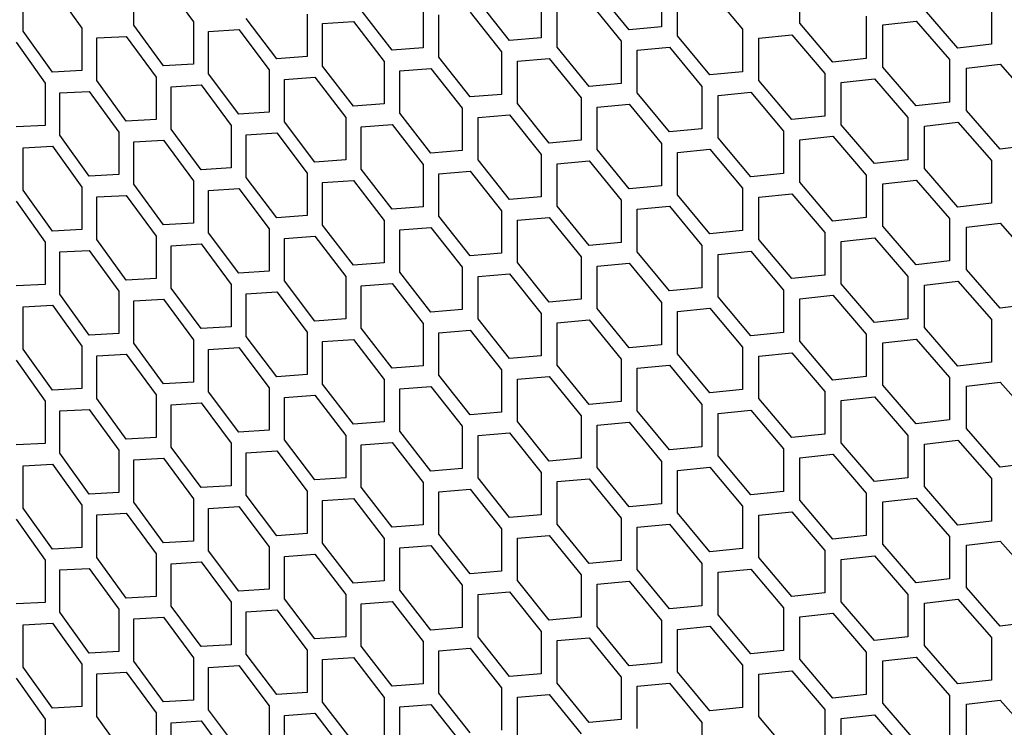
# Model space of a CAD drawing. Header units: millimetres. Extents: x 26293 to 29282, y 1612 to 3704.
# Tile 40 of 54: x 28589 to 28695, y 3075 to 3152. Entities that reach past the tile are written whole.
import ezdxf

# ---------------------------------------------------------------- set-up
doc = ezdxf.new("R2010")
doc.units = ezdxf.units.MM
doc.layers.add('5', color=251, linetype='Continuous')

msp = doc.modelspace()

# ---------------------------------------------------------------- linework, layer by layer
at = {"layer": '5'}
for p, q in [((28673.331, 3151.347), (28673.331, 3155.929)), ((28589.315, 3150.494), (28589.315, 3155.077)), ((28592.476, 3155.233), (28595.654, 3150.816)), ((28601.256, 3151.126), (28601.256, 3155.708)), ((28604.481, 3155.897), (28607.723, 3151.513)), ((28654.848, 3150.636), (28651.376, 3154.894)), ((28658.335, 3155.552), (28658.335, 3150.969)), ((28663.595, 3154.924), (28667.122, 3150.699)), ((28645.339, 3154.349), (28645.339, 3149.767)), ((28660.084, 3149.994), (28660.084, 3154.576)), ((28629.203, 3148.43), (28625.853, 3152.757)), ((28632.57, 3153.277), (28632.57, 3148.694)), ((28641.912, 3149.468), (28638.501, 3153.761)), ((28647.059, 3148.774), (28647.059, 3153.356)), ((28650.511, 3153.669), (28653.978, 3149.408)), ((28690.421, 3148.671), (28686.795, 3152.834)), ((28694.063, 3153.683), (28694.063, 3149.101)), ((28616.725, 3147.519), (28613.437, 3151.879)), ((28620.03, 3152.332), (28620.03, 3147.75)), ((28634.259, 3147.684), (28634.259, 3152.267)), ((28637.65, 3152.545), (28641.058, 3148.249)), ((28680.485, 3152.123), (28680.485, 3147.541)), ((28595.654, 3150.816), (28595.654, 3146.234)), ((28604.481, 3146.733), (28601.256, 3151.126)), ((28607.723, 3151.513), (28607.723, 3146.93)), ((28609.35, 3150.469), (28612.618, 3150.68)), ((28612.618, 3150.68), (28615.901, 3146.317)), ((28621.688, 3151.305), (28625.018, 3151.549)), ((28621.688, 3146.723), (28621.688, 3151.305)), ((28625.018, 3151.549), (28628.364, 3147.22)), ((28658.335, 3150.969), (28654.848, 3150.636)), ((28667.122, 3150.699), (28667.122, 3146.116)), ((28676.9, 3147.148), (28673.331, 3151.347)), ((28682.283, 3151.178), (28685.89, 3151.585)), ((28682.283, 3146.595), (28682.283, 3151.178)), ((28685.89, 3151.585), (28689.513, 3147.42)), ((28592.476, 3146.069), (28589.315, 3150.494)), ((28597.249, 3149.756), (28600.453, 3149.935)), ((28597.249, 3145.174), (28597.249, 3149.756)), ((28600.453, 3149.935), (28603.674, 3145.539)), ((28609.35, 3145.887), (28609.35, 3150.469)), ((28645.339, 3149.767), (28641.912, 3149.468)), ((28663.595, 3145.759), (28660.084, 3149.994)), ((28668.891, 3149.735), (28672.441, 3150.107)), ((28668.891, 3145.153), (28668.891, 3149.735)), ((28672.441, 3150.107), (28676.006, 3145.905)), ((28588.528, 3149.311), (28591.684, 3144.883)), ((28632.57, 3148.694), (28629.203, 3148.43)), ((28650.511, 3144.504), (28647.059, 3148.774)), ((28653.978, 3149.408), (28653.978, 3144.826)), ((28655.718, 3148.427), (28659.209, 3148.763)), ((28659.209, 3148.763), (28662.716, 3144.526)), ((28694.063, 3149.101), (28690.421, 3148.671)), ((28620.03, 3147.75), (28616.725, 3147.519)), ((28637.65, 3143.38), (28634.259, 3147.684)), ((28641.058, 3148.249), (28641.058, 3143.667)), ((28642.767, 3147.251), (28646.199, 3147.552)), ((28646.199, 3147.552), (28649.646, 3143.28)), ((28655.718, 3143.845), (28655.718, 3148.427)), ((28680.485, 3147.541), (28676.9, 3147.148)), ((28689.513, 3147.42), (28689.513, 3142.838)), ((28607.723, 3146.93), (28604.481, 3146.733)), ((28625.018, 3142.384), (28621.688, 3146.723)), ((28628.364, 3147.22), (28628.364, 3142.637)), ((28630.043, 3146.204), (28633.414, 3146.471)), ((28633.414, 3146.471), (28636.801, 3142.164)), ((28642.767, 3142.669), (28642.767, 3147.251)), ((28685.89, 3142.42), (28682.283, 3146.595)), ((28691.33, 3146.487), (28694.975, 3146.919)), ((28691.33, 3141.904), (28691.33, 3146.487)), ((28694.975, 3146.919), (28698.636, 3142.778)), ((28595.654, 3146.234), (28592.476, 3146.069)), ((28603.674, 3145.539), (28603.674, 3140.957)), ((28612.618, 3141.515), (28609.35, 3145.887)), ((28615.901, 3146.317), (28615.901, 3141.735)), ((28617.55, 3145.285), (28620.859, 3145.518)), ((28617.55, 3140.702), (28617.55, 3145.285)), ((28620.859, 3145.518), (28624.184, 3141.177)), ((28630.043, 3141.622), (28630.043, 3146.204)), ((28667.122, 3146.116), (28663.595, 3145.759)), ((28676.006, 3145.905), (28676.006, 3141.323)), ((28677.795, 3144.954), (28681.383, 3145.349)), ((28681.383, 3145.349), (28684.987, 3141.172)), ((28591.684, 3144.883), (28591.684, 3140.301)), ((28600.453, 3140.77), (28597.249, 3145.174)), ((28605.29, 3144.49), (28608.536, 3144.69)), ((28605.29, 3139.908), (28605.29, 3144.49)), ((28608.536, 3144.69), (28611.799, 3140.316)), ((28653.978, 3144.826), (28650.511, 3144.504)), ((28662.716, 3144.526), (28662.716, 3139.944)), ((28672.441, 3140.942), (28668.891, 3145.153)), ((28677.795, 3140.372), (28677.795, 3144.954)), ((28593.269, 3143.818), (28596.451, 3143.985)), ((28593.269, 3139.236), (28593.269, 3143.818)), ((28596.451, 3143.985), (28599.65, 3139.579)), ((28641.058, 3143.667), (28637.65, 3143.38)), ((28649.646, 3143.28), (28649.646, 3138.697)), ((28659.209, 3139.598), (28655.718, 3143.845)), ((28664.476, 3143.557), (28668.006, 3143.916)), ((28664.476, 3138.974), (28664.476, 3143.557)), ((28668.006, 3143.916), (28671.552, 3139.703)), ((28628.364, 3142.637), (28625.018, 3142.384)), ((28636.801, 3142.164), (28636.801, 3137.582)), ((28646.199, 3138.387), (28642.767, 3142.669)), ((28651.376, 3142.293), (28654.848, 3142.617)), ((28651.376, 3137.71), (28651.376, 3142.293)), ((28654.848, 3142.617), (28658.335, 3138.368)), ((28689.513, 3142.838), (28685.89, 3142.42)), ((28615.901, 3141.735), (28612.618, 3141.515)), ((28624.184, 3141.177), (28624.184, 3136.595)), ((28633.414, 3137.306), (28630.043, 3141.622)), ((28638.501, 3141.16), (28641.912, 3141.449)), ((28638.501, 3136.577), (28638.501, 3141.16)), ((28641.912, 3141.449), (28645.339, 3137.166)), ((28676.006, 3141.323), (28672.441, 3140.942)), ((28684.987, 3141.172), (28684.987, 3136.59)), ((28694.975, 3137.754), (28691.33, 3141.904)), ((28591.684, 3140.301), (28588.528, 3140.146)), ((28603.674, 3140.957), (28600.453, 3140.77)), ((28611.799, 3140.316), (28611.799, 3135.734)), ((28620.859, 3136.353), (28617.55, 3140.702)), ((28625.853, 3140.156), (28629.203, 3140.411)), ((28625.853, 3135.573), (28625.853, 3140.156)), ((28629.203, 3140.411), (28632.57, 3136.093)), ((28662.716, 3139.944), (28659.209, 3139.598)), ((28681.383, 3136.185), (28677.795, 3140.372)), ((28686.795, 3140.233), (28690.421, 3140.652)), ((28686.795, 3135.65), (28686.795, 3140.233)), ((28690.421, 3140.652), (28694.063, 3136.5)), ((28596.451, 3134.821), (28593.269, 3139.236)), ((28599.65, 3139.579), (28599.65, 3134.997)), ((28608.536, 3135.525), (28605.29, 3139.908)), ((28613.437, 3139.278), (28616.725, 3139.5)), ((28613.437, 3134.696), (28613.437, 3139.278)), ((28616.725, 3139.5), (28620.03, 3135.148)), ((28668.006, 3134.751), (28664.476, 3138.974)), ((28671.552, 3139.703), (28671.552, 3135.12)), ((28673.331, 3138.745), (28676.9, 3139.129)), ((28676.9, 3139.129), (28680.485, 3134.939)), ((28589.315, 3137.893), (28592.476, 3138.05)), ((28589.315, 3133.311), (28589.315, 3137.893)), ((28592.476, 3138.05), (28595.654, 3133.633)), ((28601.256, 3138.525), (28604.481, 3138.714)), ((28601.256, 3133.942), (28601.256, 3138.525)), ((28604.481, 3138.714), (28607.723, 3134.329)), ((28649.646, 3138.697), (28646.199, 3138.387)), ((28658.335, 3138.368), (28658.335, 3133.786)), ((28673.331, 3134.163), (28673.331, 3138.745)), ((28698.636, 3138.196), (28694.975, 3137.754)), ((28636.801, 3137.582), (28633.414, 3137.306)), ((28645.339, 3137.166), (28645.339, 3132.583)), ((28654.848, 3133.452), (28651.376, 3137.71)), ((28660.084, 3137.393), (28663.595, 3137.74)), ((28660.084, 3132.81), (28660.084, 3137.393)), ((28663.595, 3137.74), (28667.122, 3133.515)), ((28611.799, 3135.734), (28608.536, 3135.525)), ((28624.184, 3136.595), (28620.859, 3136.353)), ((28632.57, 3136.093), (28632.57, 3131.511)), ((28641.912, 3132.285), (28638.501, 3136.577)), ((28647.059, 3136.173), (28650.511, 3136.485)), ((28647.059, 3131.59), (28647.059, 3136.173)), ((28650.511, 3136.485), (28653.978, 3132.225)), ((28684.987, 3136.59), (28681.383, 3136.185)), ((28694.063, 3136.5), (28694.063, 3131.917)), ((28599.65, 3134.997), (28596.451, 3134.821)), ((28616.725, 3130.335), (28613.437, 3134.696)), ((28620.03, 3135.148), (28620.03, 3130.566)), ((28629.203, 3131.246), (28625.853, 3135.573)), ((28634.259, 3135.083), (28637.65, 3135.361)), ((28634.259, 3130.501), (28634.259, 3135.083)), ((28637.65, 3135.361), (28641.058, 3131.066)), ((28671.552, 3135.12), (28668.006, 3134.751)), ((28680.485, 3134.939), (28680.485, 3130.357)), ((28690.421, 3131.488), (28686.795, 3135.65)), ((28595.654, 3133.633), (28595.654, 3129.05)), ((28604.481, 3129.549), (28601.256, 3133.942)), ((28607.723, 3134.329), (28607.723, 3129.747)), ((28621.688, 3134.121), (28625.018, 3134.365)), ((28621.688, 3129.539), (28621.688, 3134.121)), ((28625.018, 3134.365), (28628.364, 3130.036)), ((28658.335, 3133.786), (28654.848, 3133.452)), ((28676.9, 3129.964), (28673.331, 3134.163)), ((28682.283, 3133.994), (28685.89, 3134.401)), ((28682.283, 3129.412), (28682.283, 3133.994)), ((28685.89, 3134.401), (28689.513, 3130.236)), ((28592.476, 3128.885), (28589.315, 3133.311)), ((28597.249, 3132.573), (28600.453, 3132.751)), ((28597.249, 3127.99), (28597.249, 3132.573)), ((28600.453, 3132.751), (28603.674, 3128.355)), ((28609.35, 3133.285), (28612.618, 3133.496)), ((28609.35, 3128.703), (28609.35, 3133.285)), ((28612.618, 3133.496), (28615.901, 3129.133)), ((28645.339, 3132.583), (28641.912, 3132.285)), ((28663.595, 3128.576), (28660.084, 3132.81)), ((28667.122, 3133.515), (28667.122, 3128.933)), ((28668.891, 3132.552), (28672.441, 3132.923)), ((28668.891, 3127.969), (28668.891, 3132.552)), ((28672.441, 3132.923), (28676.006, 3128.722)), ((28588.528, 3132.127), (28591.684, 3127.699)), ((28632.57, 3131.511), (28629.203, 3131.246)), ((28650.511, 3127.321), (28647.059, 3131.59)), ((28653.978, 3132.225), (28653.978, 3127.642)), ((28655.718, 3131.244), (28659.209, 3131.579)), ((28659.209, 3131.579), (28662.716, 3127.342)), ((28694.063, 3131.917), (28690.421, 3131.488)), ((28620.03, 3130.566), (28616.725, 3130.335)), ((28637.65, 3126.196), (28634.259, 3130.501)), ((28641.058, 3131.066), (28641.058, 3126.484)), ((28642.767, 3130.067), (28646.199, 3130.368)), ((28646.199, 3130.368), (28649.646, 3126.096)), ((28655.718, 3126.661), (28655.718, 3131.244)), ((28680.485, 3130.357), (28676.9, 3129.964)), ((28607.723, 3129.747), (28604.481, 3129.549)), ((28625.018, 3125.201), (28621.688, 3129.539)), ((28628.364, 3130.036), (28628.364, 3125.454)), ((28642.767, 3125.485), (28642.767, 3130.067)), ((28685.89, 3125.237), (28682.283, 3129.412)), ((28689.513, 3130.236), (28689.513, 3125.654)), ((28691.33, 3129.303), (28694.975, 3129.735)), ((28691.33, 3124.721), (28691.33, 3129.303)), ((28694.975, 3129.735), (28698.636, 3125.594)), ((28595.654, 3129.05), (28592.476, 3128.885)), ((28603.674, 3128.355), (28603.674, 3123.773)), ((28612.618, 3124.332), (28609.35, 3128.703)), ((28615.901, 3129.133), (28615.901, 3124.551)), ((28617.55, 3128.101), (28620.859, 3128.334)), ((28620.859, 3128.334), (28624.184, 3123.993)), ((28630.043, 3129.02), (28633.414, 3129.287)), ((28630.043, 3124.438), (28630.043, 3129.02)), ((28633.414, 3129.287), (28636.801, 3124.98)), ((28667.122, 3128.933), (28663.595, 3128.576)), ((28676.006, 3128.722), (28676.006, 3124.139)), ((28591.684, 3127.699), (28591.684, 3123.117)), ((28600.453, 3123.586), (28597.249, 3127.99)), ((28605.29, 3127.306), (28608.536, 3127.506)), ((28605.29, 3122.724), (28605.29, 3127.306)), ((28608.536, 3127.506), (28611.799, 3123.132)), ((28617.55, 3123.519), (28617.55, 3128.101)), ((28653.978, 3127.642), (28650.511, 3127.321)), ((28662.716, 3127.342), (28662.716, 3122.76)), ((28672.441, 3123.758), (28668.891, 3127.969)), ((28677.795, 3127.77), (28681.383, 3128.166)), ((28677.795, 3123.188), (28677.795, 3127.77)), ((28681.383, 3128.166), (28684.987, 3123.988)), ((28593.269, 3126.634), (28596.451, 3126.802)), ((28593.269, 3122.052), (28593.269, 3126.634)), ((28596.451, 3126.802), (28599.65, 3122.395)), ((28641.058, 3126.484), (28637.65, 3126.196)), ((28649.646, 3126.096), (28649.646, 3121.514)), ((28659.209, 3122.415), (28655.718, 3126.661)), ((28664.476, 3126.373), (28668.006, 3126.732)), ((28664.476, 3121.791), (28664.476, 3126.373)), ((28668.006, 3126.732), (28671.552, 3122.519)), ((28628.364, 3125.454), (28625.018, 3125.201)), ((28646.199, 3121.204), (28642.767, 3125.485)), ((28651.376, 3125.109), (28654.848, 3125.433)), ((28651.376, 3120.527), (28651.376, 3125.109)), ((28654.848, 3125.433), (28658.335, 3121.184)), ((28689.513, 3125.654), (28685.89, 3125.237)), ((28615.901, 3124.551), (28612.618, 3124.332)), ((28624.184, 3123.993), (28624.184, 3119.411)), ((28633.414, 3120.122), (28630.043, 3124.438)), ((28636.801, 3124.98), (28636.801, 3120.398)), ((28638.501, 3123.976), (28641.912, 3124.266)), ((28638.501, 3119.394), (28638.501, 3123.976)), ((28641.912, 3124.266), (28645.339, 3119.982)), ((28676.006, 3124.139), (28672.441, 3123.758)), ((28684.987, 3123.988), (28684.987, 3119.406)), ((28694.975, 3120.57), (28691.33, 3124.721)), ((28591.684, 3123.117), (28588.528, 3122.963)), ((28603.674, 3123.773), (28600.453, 3123.586)), ((28611.799, 3123.132), (28611.799, 3118.55)), ((28620.859, 3119.169), (28617.55, 3123.519)), ((28625.853, 3122.972), (28629.203, 3123.227)), ((28625.853, 3118.39), (28625.853, 3122.972)), ((28629.203, 3123.227), (28632.57, 3118.909)), ((28681.383, 3119.001), (28677.795, 3123.188)), ((28686.795, 3123.049), (28690.421, 3123.469)), ((28686.795, 3118.467), (28686.795, 3123.049)), ((28690.421, 3123.469), (28694.063, 3119.316)), ((28596.451, 3117.637), (28593.269, 3122.052)), ((28599.65, 3122.395), (28599.65, 3117.813)), ((28608.536, 3118.342), (28605.29, 3122.724)), ((28613.437, 3122.095), (28616.725, 3122.316)), ((28613.437, 3117.512), (28613.437, 3122.095)), ((28616.725, 3122.316), (28620.03, 3117.965)), ((28662.716, 3122.76), (28659.209, 3122.415)), ((28671.552, 3122.519), (28671.552, 3117.937)), ((28673.331, 3121.562), (28676.9, 3121.945)), ((28676.9, 3121.945), (28680.485, 3117.756)), ((28589.315, 3120.709), (28592.476, 3120.866)), ((28592.476, 3120.866), (28595.654, 3116.449)), ((28601.256, 3121.341), (28604.481, 3121.53)), ((28601.256, 3116.759), (28601.256, 3121.341)), ((28604.481, 3121.53), (28607.723, 3117.145)), ((28649.646, 3121.514), (28646.199, 3121.204)), ((28658.335, 3121.184), (28658.335, 3116.602)), ((28668.006, 3117.568), (28664.476, 3121.791)), ((28673.331, 3116.979), (28673.331, 3121.562)), ((28698.636, 3121.012), (28694.975, 3120.57)), ((28589.315, 3116.127), (28589.315, 3120.709)), ((28636.801, 3120.398), (28633.414, 3120.122)), ((28645.339, 3119.982), (28645.339, 3115.4)), ((28654.848, 3116.269), (28651.376, 3120.527)), ((28660.084, 3120.209), (28663.595, 3120.557)), ((28660.084, 3115.627), (28660.084, 3120.209)), ((28663.595, 3120.557), (28667.122, 3116.332)), ((28624.184, 3119.411), (28620.859, 3119.169)), ((28632.57, 3118.909), (28632.57, 3114.327)), ((28641.912, 3115.101), (28638.501, 3119.394)), ((28647.059, 3118.989), (28650.511, 3119.302)), ((28647.059, 3114.407), (28647.059, 3118.989)), ((28650.511, 3119.302), (28653.978, 3115.041)), ((28684.987, 3119.406), (28681.383, 3119.001)), ((28694.063, 3119.316), (28694.063, 3114.734)), ((28599.65, 3117.813), (28596.451, 3117.637)), ((28611.799, 3118.55), (28608.536, 3118.342)), ((28620.03, 3117.965), (28620.03, 3113.382)), ((28629.203, 3114.063), (28625.853, 3118.39)), ((28634.259, 3117.899), (28637.65, 3118.177)), ((28634.259, 3113.317), (28634.259, 3117.899)), ((28637.65, 3118.177), (28641.058, 3113.882)), ((28671.552, 3117.937), (28668.006, 3117.568)), ((28680.485, 3117.756), (28680.485, 3113.173)), ((28690.421, 3114.304), (28686.795, 3118.467)), ((28604.481, 3112.365), (28601.256, 3116.759)), ((28607.723, 3117.145), (28607.723, 3112.563)), ((28616.725, 3113.152), (28613.437, 3117.512)), ((28621.688, 3116.938), (28625.018, 3117.182)), ((28621.688, 3112.355), (28621.688, 3116.938)), ((28625.018, 3117.182), (28628.364, 3112.853)), ((28658.335, 3116.602), (28654.848, 3116.269)), ((28676.9, 3112.78), (28673.331, 3116.979)), ((28682.283, 3116.81), (28685.89, 3117.218)), ((28682.283, 3112.228), (28682.283, 3116.81)), ((28685.89, 3117.218), (28689.513, 3113.053)), ((28592.476, 3111.701), (28589.315, 3116.127)), ((28595.654, 3116.449), (28595.654, 3111.867)), ((28597.249, 3115.389), (28600.453, 3115.567)), ((28600.453, 3115.567), (28603.674, 3111.172)), ((28609.35, 3116.102), (28612.618, 3116.313)), ((28609.35, 3111.519), (28609.35, 3116.102)), ((28612.618, 3116.313), (28615.901, 3111.95)), ((28663.595, 3111.392), (28660.084, 3115.627)), ((28667.122, 3116.332), (28667.122, 3111.749)), ((28668.891, 3115.368), (28672.441, 3115.739)), ((28672.441, 3115.739), (28676.006, 3111.538)), ((28588.528, 3114.944), (28591.684, 3110.516)), ((28597.249, 3110.807), (28597.249, 3115.389)), ((28645.339, 3115.4), (28641.912, 3115.101)), ((28650.511, 3110.137), (28647.059, 3114.407)), ((28653.978, 3115.041), (28653.978, 3110.459)), ((28655.718, 3114.06), (28659.209, 3114.396)), ((28659.209, 3114.396), (28662.716, 3110.159)), ((28668.891, 3110.786), (28668.891, 3115.368)), ((28694.063, 3114.734), (28690.421, 3114.304)), ((28620.03, 3113.382), (28616.725, 3113.152)), ((28632.57, 3114.327), (28629.203, 3114.063)), ((28637.65, 3109.013), (28634.259, 3113.317)), ((28641.058, 3113.882), (28641.058, 3109.3)), ((28655.718, 3109.478), (28655.718, 3114.06)), ((28607.723, 3112.563), (28604.481, 3112.365)), ((28625.018, 3108.017), (28621.688, 3112.355)), ((28628.364, 3112.853), (28628.364, 3108.27)), ((28642.767, 3112.884), (28646.199, 3113.185)), ((28642.767, 3108.301), (28642.767, 3112.884)), ((28646.199, 3113.185), (28649.646, 3108.912)), ((28680.485, 3113.173), (28676.9, 3112.78)), ((28689.513, 3113.053), (28689.513, 3108.47)), ((28691.33, 3112.119), (28694.975, 3112.551)), ((28694.975, 3112.551), (28698.636, 3108.411)), ((28595.654, 3111.867), (28592.476, 3111.701)), ((28612.618, 3107.148), (28609.35, 3111.519)), ((28615.901, 3111.95), (28615.901, 3107.368)), ((28630.043, 3111.837), (28633.414, 3112.103)), ((28630.043, 3107.255), (28630.043, 3111.837)), ((28633.414, 3112.103), (28636.801, 3107.797)), ((28667.122, 3111.749), (28663.595, 3111.392)), ((28676.006, 3111.538), (28676.006, 3106.956)), ((28685.89, 3108.053), (28682.283, 3112.228)), ((28691.33, 3107.537), (28691.33, 3112.119)), ((28591.684, 3110.516), (28591.684, 3105.934)), ((28600.453, 3106.403), (28597.249, 3110.807)), ((28603.674, 3111.172), (28603.674, 3106.589)), ((28605.29, 3110.123), (28608.536, 3110.323)), ((28605.29, 3105.54), (28605.29, 3110.123)), ((28608.536, 3110.323), (28611.799, 3105.949)), ((28617.55, 3110.917), (28620.859, 3111.15)), ((28617.55, 3106.335), (28617.55, 3110.917)), ((28620.859, 3111.15), (28624.184, 3106.81)), ((28653.978, 3110.459), (28650.511, 3110.137)), ((28662.716, 3110.159), (28662.716, 3105.576)), ((28672.441, 3106.575), (28668.891, 3110.786)), ((28677.795, 3110.587), (28681.383, 3110.982)), ((28677.795, 3106.004), (28677.795, 3110.587)), ((28681.383, 3110.982), (28684.987, 3106.805)), ((28593.269, 3109.451), (28596.451, 3109.618)), ((28593.269, 3104.868), (28593.269, 3109.451)), ((28596.451, 3109.618), (28599.65, 3105.212)), ((28641.058, 3109.3), (28637.65, 3109.013)), ((28659.209, 3105.231), (28655.718, 3109.478)), ((28664.476, 3109.189), (28668.006, 3109.549)), ((28664.476, 3104.607), (28664.476, 3109.189)), ((28668.006, 3109.549), (28671.552, 3105.336)), ((28628.364, 3108.27), (28625.018, 3108.017)), ((28646.199, 3104.02), (28642.767, 3108.301)), ((28649.646, 3108.912), (28649.646, 3104.33)), ((28651.376, 3107.925), (28654.848, 3108.25)), ((28654.848, 3108.25), (28658.335, 3104.001)), ((28689.513, 3108.47), (28685.89, 3108.053)), ((28615.901, 3107.368), (28612.618, 3107.148)), ((28633.414, 3102.939), (28630.043, 3107.255)), ((28636.801, 3107.797), (28636.801, 3103.215)), ((28638.501, 3106.793), (28641.912, 3107.082)), ((28641.912, 3107.082), (28645.339, 3102.798)), ((28651.376, 3103.343), (28651.376, 3107.925)), ((28676.006, 3106.956), (28672.441, 3106.575)), ((28694.975, 3103.387), (28691.33, 3107.537)), ((28591.684, 3105.934), (28588.528, 3105.779)), ((28603.674, 3106.589), (28600.453, 3106.403)), ((28611.799, 3105.949), (28611.799, 3101.367)), ((28620.859, 3101.986), (28617.55, 3106.335)), ((28624.184, 3106.81), (28624.184, 3102.227)), ((28625.853, 3105.788), (28629.203, 3106.044)), ((28629.203, 3106.044), (28632.57, 3101.726)), ((28638.501, 3102.21), (28638.501, 3106.793)), ((28681.383, 3101.817), (28677.795, 3106.004)), ((28684.987, 3106.805), (28684.987, 3102.223)), ((28686.795, 3105.865), (28690.421, 3106.285)), ((28686.795, 3101.283), (28686.795, 3105.865)), ((28690.421, 3106.285), (28694.063, 3102.132)), ((28596.451, 3100.454), (28593.269, 3104.868)), ((28599.65, 3105.212), (28599.65, 3100.629)), ((28608.536, 3101.158), (28605.29, 3105.54)), ((28613.437, 3104.911), (28616.725, 3105.133)), ((28613.437, 3100.329), (28613.437, 3104.911)), ((28616.725, 3105.133), (28620.03, 3100.781)), ((28625.853, 3101.206), (28625.853, 3105.788)), ((28662.716, 3105.576), (28659.209, 3105.231)), ((28671.552, 3105.336), (28671.552, 3100.753)), ((28601.256, 3104.157), (28604.481, 3104.346)), ((28601.256, 3099.575), (28601.256, 3104.157)), ((28604.481, 3104.346), (28607.723, 3099.962)), ((28649.646, 3104.33), (28646.199, 3104.02)), ((28658.335, 3104.001), (28658.335, 3099.418)), ((28668.006, 3100.384), (28664.476, 3104.607)), ((28673.331, 3104.378), (28676.9, 3104.761)), ((28673.331, 3099.796), (28673.331, 3104.378)), ((28676.9, 3104.761), (28680.485, 3100.572)), ((28698.636, 3103.828), (28694.975, 3103.387)), ((28589.315, 3103.526), (28592.476, 3103.682)), ((28589.315, 3098.943), (28589.315, 3103.526)), ((28592.476, 3103.682), (28595.654, 3099.265)), ((28636.801, 3103.215), (28633.414, 3102.939)), ((28645.339, 3102.798), (28645.339, 3098.216)), ((28654.848, 3099.085), (28651.376, 3103.343)), ((28660.084, 3103.025), (28663.595, 3103.373)), ((28660.084, 3098.443), (28660.084, 3103.025)), ((28663.595, 3103.373), (28667.122, 3099.148)), ((28624.184, 3102.227), (28620.859, 3101.986)), ((28632.57, 3101.726), (28632.57, 3097.143)), ((28641.912, 3097.917), (28638.501, 3102.21)), ((28647.059, 3101.805), (28650.511, 3102.118)), ((28647.059, 3097.223), (28647.059, 3101.805)), ((28650.511, 3102.118), (28653.978, 3097.857)), ((28684.987, 3102.223), (28681.383, 3101.817)), ((28694.063, 3102.132), (28694.063, 3097.55)), ((28599.65, 3100.629), (28596.451, 3100.454)), ((28611.799, 3101.367), (28608.536, 3101.158)), ((28620.03, 3100.781), (28620.03, 3096.199)), ((28629.203, 3096.879), (28625.853, 3101.206)), ((28634.259, 3100.716), (28637.65, 3100.994)), ((28634.259, 3096.133), (28634.259, 3100.716)), ((28637.65, 3100.994), (28641.058, 3096.699)), ((28671.552, 3100.753), (28668.006, 3100.384)), ((28680.485, 3100.572), (28680.485, 3095.99)), ((28690.421, 3097.12), (28686.795, 3101.283)), ((28604.481, 3095.182), (28601.256, 3099.575)), ((28607.723, 3099.962), (28607.723, 3095.379)), ((28616.725, 3095.968), (28613.437, 3100.329)), ((28621.688, 3099.754), (28625.018, 3099.998)), ((28621.688, 3095.172), (28621.688, 3099.754)), ((28625.018, 3099.998), (28628.364, 3095.669)), ((28676.9, 3095.597), (28673.331, 3099.796)), ((28682.283, 3099.627), (28685.89, 3100.034)), ((28682.283, 3095.044), (28682.283, 3099.627)), ((28685.89, 3100.034), (28689.513, 3095.869)), ((28592.476, 3094.518), (28589.315, 3098.943)), ((28595.654, 3099.265), (28595.654, 3094.683)), ((28609.35, 3098.918), (28612.618, 3099.129)), ((28609.35, 3094.336), (28609.35, 3098.918)), ((28612.618, 3099.129), (28615.901, 3094.766)), ((28658.335, 3099.418), (28654.848, 3099.085)), ((28663.595, 3094.209), (28660.084, 3098.443)), ((28667.122, 3099.148), (28667.122, 3094.566)), ((28668.891, 3098.184), (28672.441, 3098.556)), ((28672.441, 3098.556), (28676.006, 3094.354)), ((28588.528, 3097.76), (28591.684, 3093.332)), ((28597.249, 3098.206), (28600.453, 3098.384)), ((28597.249, 3093.623), (28597.249, 3098.206)), ((28600.453, 3098.384), (28603.674, 3093.988)), ((28645.339, 3098.216), (28641.912, 3097.917)), ((28653.978, 3097.857), (28653.978, 3093.275)), ((28668.891, 3093.602), (28668.891, 3098.184)), ((28694.063, 3097.55), (28690.421, 3097.12)), ((28632.57, 3097.143), (28629.203, 3096.879)), ((28641.058, 3096.699), (28641.058, 3092.116)), ((28650.511, 3092.953), (28647.059, 3097.223)), ((28655.718, 3096.876), (28659.209, 3097.212)), ((28655.718, 3092.294), (28655.718, 3096.876)), ((28659.209, 3097.212), (28662.716, 3092.975)), ((28607.723, 3095.379), (28604.481, 3095.182)), ((28620.03, 3096.199), (28616.725, 3095.968)), ((28628.364, 3095.669), (28628.364, 3091.087)), ((28637.65, 3091.829), (28634.259, 3096.133)), ((28642.767, 3095.7), (28646.199, 3096.001)), ((28642.767, 3091.118), (28642.767, 3095.7)), ((28646.199, 3096.001), (28649.646, 3091.729)), ((28680.485, 3095.99), (28676.9, 3095.597)), ((28689.513, 3095.869), (28689.513, 3091.287)), ((28691.33, 3094.936), (28694.975, 3095.368)), ((28694.975, 3095.368), (28698.636, 3091.227)), ((28595.654, 3094.683), (28592.476, 3094.518)), ((28612.618, 3089.964), (28609.35, 3094.336)), ((28615.901, 3094.766), (28615.901, 3090.184)), ((28625.018, 3090.834), (28621.688, 3095.172)), ((28630.043, 3094.653), (28633.414, 3094.92)), ((28630.043, 3090.071), (28630.043, 3094.653)), ((28633.414, 3094.92), (28636.801, 3090.613)), ((28667.122, 3094.566), (28663.595, 3094.209)), ((28676.006, 3094.354), (28676.006, 3089.772)), ((28685.89, 3090.87), (28682.283, 3095.044)), ((28691.33, 3090.353), (28691.33, 3094.936)), ((28591.684, 3093.332), (28591.684, 3088.75)), ((28600.453, 3089.219), (28597.249, 3093.623)), ((28603.674, 3093.988), (28603.674, 3089.406)), ((28605.29, 3092.939), (28608.536, 3093.139)), ((28608.536, 3093.139), (28611.799, 3088.765)), ((28617.55, 3093.734), (28620.859, 3093.967)), ((28617.55, 3089.151), (28617.55, 3093.734)), ((28620.859, 3093.967), (28624.184, 3089.626)), ((28653.978, 3093.275), (28650.511, 3092.953)), ((28672.441, 3089.391), (28668.891, 3093.602)), ((28677.795, 3093.403), (28681.383, 3093.798)), ((28677.795, 3088.821), (28677.795, 3093.403)), ((28681.383, 3093.798), (28684.987, 3089.621)), ((28593.269, 3092.267), (28596.451, 3092.434)), ((28593.269, 3087.685), (28593.269, 3092.267)), ((28596.451, 3092.434), (28599.65, 3088.028)), ((28605.29, 3088.357), (28605.29, 3092.939)), ((28641.058, 3092.116), (28637.65, 3091.829)), ((28659.209, 3088.048), (28655.718, 3092.294)), ((28662.716, 3092.975), (28662.716, 3088.393)), ((28664.476, 3092.006), (28668.006, 3092.365)), ((28668.006, 3092.365), (28671.552, 3088.152)), ((28628.364, 3091.087), (28625.018, 3090.834)), ((28646.199, 3086.836), (28642.767, 3091.118)), ((28649.646, 3091.729), (28649.646, 3087.146)), ((28651.376, 3090.742), (28654.848, 3091.066)), ((28654.848, 3091.066), (28658.335, 3086.817)), ((28664.476, 3087.423), (28664.476, 3092.006)), ((28689.513, 3091.287), (28685.89, 3090.87)), ((28615.901, 3090.184), (28612.618, 3089.964)), ((28633.414, 3085.755), (28630.043, 3090.071)), ((28636.801, 3090.613), (28636.801, 3086.031)), ((28638.501, 3089.609), (28641.912, 3089.898)), ((28641.912, 3089.898), (28645.339, 3085.615)), ((28651.376, 3086.159), (28651.376, 3090.742)), ((28694.975, 3086.203), (28691.33, 3090.353)), ((28603.674, 3089.406), (28600.453, 3089.219)), ((28620.859, 3084.802), (28617.55, 3089.151)), ((28624.184, 3089.626), (28624.184, 3085.044)), ((28625.853, 3088.605), (28629.203, 3088.86)), ((28629.203, 3088.86), (28632.57, 3084.542)), ((28638.501, 3085.027), (28638.501, 3089.609)), ((28676.006, 3089.772), (28672.441, 3089.391)), ((28681.383, 3084.634), (28677.795, 3088.821)), ((28684.987, 3089.621), (28684.987, 3085.039)), ((28686.795, 3088.682), (28690.421, 3089.101)), ((28690.421, 3089.101), (28694.063, 3084.949)), ((28591.684, 3088.75), (28588.528, 3088.595)), ((28599.65, 3088.028), (28599.65, 3083.446)), ((28608.536, 3083.974), (28605.29, 3088.357)), ((28611.799, 3088.765), (28611.799, 3084.183)), ((28613.437, 3087.727), (28616.725, 3087.949)), ((28616.725, 3087.949), (28620.03, 3083.597)), ((28625.853, 3084.023), (28625.853, 3088.605)), ((28662.716, 3088.393), (28659.209, 3088.048)), ((28671.552, 3088.152), (28671.552, 3083.57)), ((28686.795, 3084.099), (28686.795, 3088.682)), ((28596.451, 3083.27), (28593.269, 3087.685)), ((28601.256, 3086.974), (28604.481, 3087.163)), ((28601.256, 3082.391), (28601.256, 3086.974)), ((28604.481, 3087.163), (28607.723, 3082.778)), ((28613.437, 3083.145), (28613.437, 3087.727)), ((28649.646, 3087.146), (28646.199, 3086.836)), ((28658.335, 3086.817), (28658.335, 3082.235)), ((28668.006, 3083.201), (28664.476, 3087.423)), ((28673.331, 3087.194), (28676.9, 3087.578)), ((28673.331, 3082.612), (28673.331, 3087.194)), ((28676.9, 3087.578), (28680.485, 3083.388)), ((28589.315, 3086.342), (28592.476, 3086.499)), ((28589.315, 3081.76), (28589.315, 3086.342)), ((28592.476, 3086.499), (28595.654, 3082.082)), ((28636.801, 3086.031), (28633.414, 3085.755)), ((28654.848, 3081.901), (28651.376, 3086.159)), ((28660.084, 3085.842), (28663.595, 3086.189)), ((28660.084, 3081.26), (28660.084, 3085.842)), ((28663.595, 3086.189), (28667.122, 3081.964)), ((28698.636, 3086.645), (28694.975, 3086.203)), ((28624.184, 3085.044), (28620.859, 3084.802)), ((28641.912, 3080.734), (28638.501, 3085.027)), ((28645.339, 3085.615), (28645.339, 3081.032)), ((28647.059, 3084.622), (28650.511, 3084.934)), ((28647.059, 3080.04), (28647.059, 3084.622)), ((28650.511, 3084.934), (28653.978, 3080.674)), ((28684.987, 3085.039), (28681.383, 3084.634)), ((28694.063, 3084.949), (28694.063, 3080.366)), ((28611.799, 3084.183), (28608.536, 3083.974)), ((28620.03, 3083.597), (28620.03, 3079.015)), ((28629.203, 3079.696), (28625.853, 3084.023)), ((28632.57, 3084.542), (28632.57, 3079.96)), ((28634.259, 3083.532), (28637.65, 3083.81)), ((28634.259, 3078.95), (28634.259, 3083.532)), ((28637.65, 3083.81), (28641.058, 3079.515)), ((28671.552, 3083.57), (28668.006, 3083.201)), ((28690.421, 3079.937), (28686.795, 3084.099)), ((28599.65, 3083.446), (28596.451, 3083.27)), ((28607.723, 3082.778), (28607.723, 3078.196)), ((28616.725, 3078.784), (28613.437, 3083.145)), ((28621.688, 3082.571), (28625.018, 3082.815)), ((28621.688, 3077.988), (28621.688, 3082.571)), ((28625.018, 3082.815), (28628.364, 3078.485)), ((28676.9, 3078.413), (28673.331, 3082.612)), ((28680.485, 3083.388), (28680.485, 3078.806)), ((28682.283, 3082.443), (28685.89, 3082.851)), ((28682.283, 3077.861), (28682.283, 3082.443)), ((28685.89, 3082.851), (28689.513, 3078.685)), ((28592.476, 3077.334), (28589.315, 3081.76)), ((28595.654, 3082.082), (28595.654, 3077.499)), ((28604.481, 3077.998), (28601.256, 3082.391)), ((28609.35, 3081.735), (28612.618, 3081.945)), ((28609.35, 3077.152), (28609.35, 3081.735)), ((28612.618, 3081.945), (28615.901, 3077.583)), ((28658.335, 3082.235), (28654.848, 3081.901)), ((28667.122, 3081.964), (28667.122, 3077.382)), ((28668.891, 3081.001), (28672.441, 3081.372)), ((28672.441, 3081.372), (28676.006, 3077.171)), ((28588.528, 3080.576), (28591.684, 3076.149)), ((28597.249, 3081.022), (28600.453, 3081.2)), ((28597.249, 3076.44), (28597.249, 3081.022)), ((28600.453, 3081.2), (28603.674, 3076.804)), ((28645.339, 3081.032), (28641.912, 3080.734)), ((28653.978, 3080.674), (28653.978, 3076.092)), ((28663.595, 3077.025), (28660.084, 3081.26)), ((28668.891, 3076.419), (28668.891, 3081.001)), ((28694.063, 3080.366), (28690.421, 3079.937)), ((28632.57, 3079.96), (28629.203, 3079.696)), ((28641.058, 3079.515), (28641.058, 3074.933)), ((28650.511, 3075.77), (28647.059, 3080.04)), ((28655.718, 3079.693), (28659.209, 3080.029)), ((28655.718, 3075.11), (28655.718, 3079.693)), ((28659.209, 3080.029), (28662.716, 3075.792)), ((28607.723, 3078.196), (28604.481, 3077.998)), ((28620.03, 3079.015), (28616.725, 3078.784)), ((28628.364, 3078.485), (28628.364, 3073.903)), ((28637.65, 3074.646), (28634.259, 3078.95)), ((28642.767, 3078.516), (28646.199, 3078.817)), ((28642.767, 3073.934), (28642.767, 3078.516)), ((28646.199, 3078.817), (28649.646, 3074.545)), ((28680.485, 3078.806), (28676.9, 3078.413)), ((28689.513, 3078.685), (28689.513, 3074.103)), ((28691.33, 3077.752), (28694.975, 3078.184)), ((28694.975, 3078.184), (28698.636, 3074.044)), ((28595.654, 3077.499), (28592.476, 3077.334)), ((28612.618, 3072.781), (28609.35, 3077.152)), ((28615.901, 3077.583), (28615.901, 3073)), ((28625.018, 3073.65), (28621.688, 3077.988)), ((28630.043, 3077.47), (28633.414, 3077.736)), ((28630.043, 3072.887), (28630.043, 3077.47)), ((28633.414, 3077.736), (28636.801, 3073.43)), ((28667.122, 3077.382), (28663.595, 3077.025)), ((28676.006, 3077.171), (28676.006, 3072.589)), ((28685.89, 3073.686), (28682.283, 3077.861)), ((28691.33, 3073.17), (28691.33, 3077.752)), ((28591.684, 3076.149), (28591.684, 3071.566)), ((28600.453, 3072.035), (28597.249, 3076.44)), ((28603.674, 3076.804), (28603.674, 3072.222)), ((28617.55, 3076.55), (28620.859, 3076.783)), ((28617.55, 3071.968), (28617.55, 3076.55)), ((28620.859, 3076.783), (28624.184, 3072.443)), ((28653.978, 3076.092), (28650.511, 3075.77)), ((28672.441, 3072.208), (28668.891, 3076.419)), ((28677.795, 3076.219), (28681.383, 3076.615)), ((28677.795, 3071.637), (28677.795, 3076.219)), ((28681.383, 3076.615), (28684.987, 3072.438)), ((28605.29, 3075.756), (28608.536, 3075.955)), ((28605.29, 3071.173), (28605.29, 3075.756)), ((28608.536, 3075.955), (28611.799, 3071.582)), ((28662.716, 3075.792), (28662.716, 3071.209))]:
    msp.add_line(p, q, dxfattribs=at)

doc.saveas('drawing.dxf')
